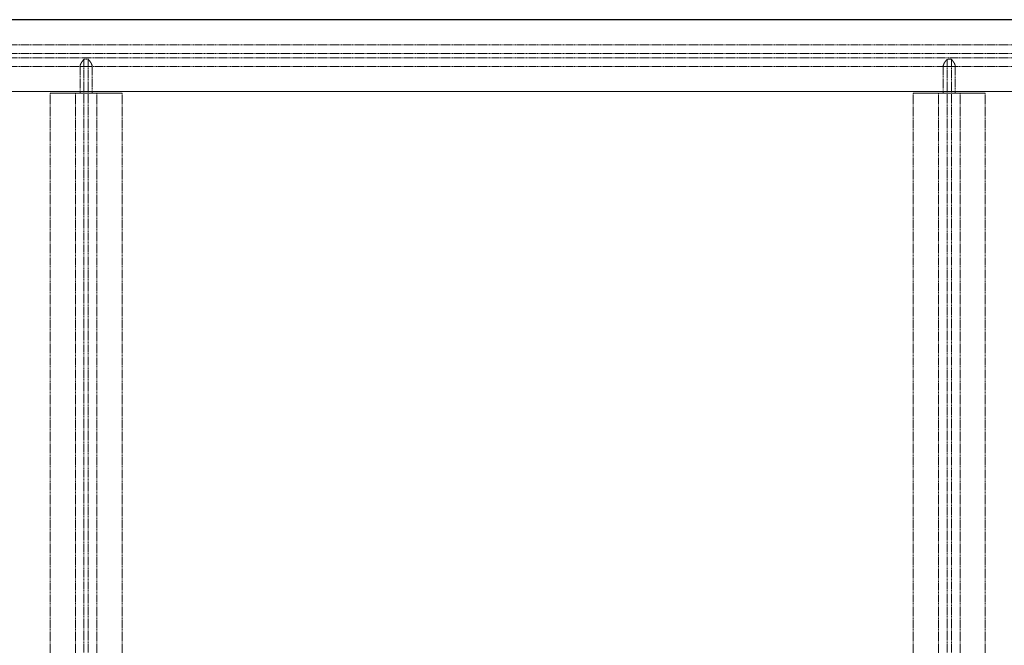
# Model space of a CAD drawing. Header units: millimetres. Extents: x -2922 to 3296, y -1758 to 2616.
# Tile 25 of 26: x 640 to 2009, y 1162 to 2032. Entities that reach past the tile are written whole.
import ezdxf

# ---------------------------------------------------------------- set-up
doc = ezdxf.new("R2010")
doc.units = ezdxf.units.MM
doc.linetypes.add('HIDDEN', pattern=[1.905, 1.27, -0.635])
doc.layers.add('CAILLEBOTIS', color=1, linetype='Continuous', lineweight=25)

msp = doc.modelspace()

# ---------------------------------------------------------------- linework, layer by layer
at = {"color": 7, "linetype": 'HIDDEN', "lineweight": 18}
for p, q in [((3182.8, 2031.5), (-2922.2, 2031.5)), ((3187.8, 2031.5), (-2922.2, 2031.5)), ((3187.8, 1996.5), (-2922.2, 1996.5)), ((3187.8, 1984.5), (-2922.2, 1984.5)), ((3187.8, 1978.5), (-2922.2, 1978.5)), ((729.8, 298), (729.8, 1976.5)), ((735.8, 1976.5), (729.8, 1976.5)), ((735.8, 298), (735.8, 1976.5)), ((1929.8, 298), (1929.8, 1976.5)), ((1935.8, 1976.5), (1929.8, 1976.5)), ((1935.8, 298), (1935.8, 1976.5)), ((3187.8, 1966.5), (-2922.2, 1966.5)), ((724.4, 1966.5), (724.4, 1929.5)), ((741.1, 1966.5), (724.4, 1966.5)), ((741.1, 1929.5), (741.1, 1966.5)), ((1924.4, 1966.5), (1924.4, 1929.5)), ((1941.1, 1966.5), (1924.4, 1966.5)), ((1941.1, 1929.5), (1941.1, 1966.5)), ((3182.8, 1931.5), (-2922.2, 1931.5)), ((3187.8, 1931.5), (-2922.2, 1931.5)), ((682.8, 1929.5), (782.8, 1929.5)), ((682.8, 348.5), (682.8, 1929.5)), ((717.8, 1929.5), (682.8, 1929.5)), ((724.4, 1929.5), (717.8, 1929.5)), ((717.8, 1929.5), (724.4, 1929.5)), ((717.8, 348.5), (717.8, 1929.5)), ((741.1, 1929.5), (724.4, 1929.5)), ((747.8, 1929.5), (741.1, 1929.5)), ((741.1, 1929.5), (747.8, 1929.5)), ((782.8, 1929.5), (747.8, 1929.5)), ((747.8, 348.5), (747.8, 1929.5)), ((782.8, 348.5), (782.8, 1929.5)), ((1882.8, 1929.5), (1982.8, 1929.5)), ((1882.8, 348.5), (1882.8, 1929.5)), ((1917.8, 1929.5), (1882.8, 1929.5)), ((1924.4, 1929.5), (1917.8, 1929.5)), ((1917.8, 1929.5), (1924.4, 1929.5)), ((1917.8, 348.5), (1917.8, 1929.5)), ((1941.1, 1929.5), (1924.4, 1929.5)), ((1947.8, 1929.5), (1941.1, 1929.5)), ((1941.1, 1929.5), (1947.8, 1929.5)), ((1982.8, 1929.5), (1947.8, 1929.5)), ((1947.8, 348.5), (1947.8, 1929.5)), ((1982.8, 348.5), (1982.8, 1929.5))]:
    msp.add_line(p, q, dxfattribs=at)
for points, knots in [([(729.8, 1976.5), (729.8, 1976.5), (729.7, 1976.4), (729.5, 1976.2), (729.4, 1976.1), (729.3, 1975.9), (729.2, 1975.8), (729, 1975.5), (728.8, 1975.4), (728.6, 1975.1), (728.5, 1974.9), (728, 1974.4), (727.7, 1974), (727.1, 1973.1), (726.7, 1972.6), (726.1, 1971.6), (725.8, 1971), (725.2, 1969.9), (724.9, 1969.2), (724.6, 1968.3), (724.5, 1967.9), (724.4, 1967.2), (724.4, 1966.9), (724.4, 1966.5)], [0, 0, 0, 0, 0.125, 0.125, 0.1875, 0.1875, 0.25, 0.25, 0.3125, 0.3125, 0.375, 0.375, 0.5, 0.5, 0.625, 0.625, 0.75, 0.75, 0.875, 0.875, 0.9375, 0.9375, 1, 1, 1, 1]), ([(724.4, 1966.5), (724.4, 1967.2), (724.5, 1967.9), (724.9, 1969.2), (725.2, 1969.9), (725.6, 1970.7), (725.8, 1971), (726.1, 1971.6), (726.3, 1971.8), (726.7, 1972.6), (727.1, 1973.1), (727.7, 1973.9), (728, 1974.4), (728.6, 1975.1), (728.9, 1975.4), (729.2, 1975.8), (729.3, 1975.9), (729.4, 1976.1), (729.5, 1976.2), (729.6, 1976.4), (729.7, 1976.4), (729.7, 1976.5), (729.8, 1976.5), (729.8, 1976.5)], [0, 0, 0, 0, 0.125, 0.125, 0.25, 0.25, 0.3125, 0.3125, 0.375, 0.375, 0.5, 0.5, 0.625, 0.625, 0.75, 0.75, 0.8125, 0.8125, 0.875, 0.875, 0.9375, 0.9375, 1, 1, 1, 1]), ([(741.1, 1966.5), (741.1, 1967.2), (741, 1967.9), (740.6, 1969.2), (740.4, 1969.9), (739.9, 1970.7), (739.8, 1971), (739.4, 1971.6), (739.3, 1971.8), (738.8, 1972.6), (738.4, 1973.1), (737.8, 1973.9), (737.5, 1974.4), (736.9, 1975.1), (736.7, 1975.4), (736.3, 1975.8), (736.2, 1975.9), (736.1, 1976.1), (736, 1976.2), (735.9, 1976.4), (735.8, 1976.4), (735.8, 1976.5), (735.8, 1976.5), (735.8, 1976.5)], [0, 0, 0, 0, 0.125, 0.125, 0.25, 0.25, 0.3125, 0.3125, 0.375, 0.375, 0.5, 0.5, 0.625, 0.625, 0.75, 0.75, 0.8125, 0.8125, 0.875, 0.875, 0.9375, 0.9375, 1, 1, 1, 1]), ([(735.8, 1976.5), (735.8, 1976.5), (735.8, 1976.4), (736, 1976.2), (736.1, 1976.1), (736.2, 1975.9), (736.3, 1975.8), (736.6, 1975.5), (736.7, 1975.4), (736.9, 1975.1), (737.1, 1974.9), (737.5, 1974.4), (737.8, 1974), (738.4, 1973.1), (738.8, 1972.6), (739.4, 1971.6), (739.8, 1971), (740.3, 1969.9), (740.6, 1969.2), (740.9, 1968.3), (741, 1967.9), (741.1, 1967.2), (741.1, 1966.9), (741.1, 1966.5)], [0, 0, 0, 0, 0.125, 0.125, 0.1875, 0.1875, 0.25, 0.25, 0.3125, 0.3125, 0.375, 0.375, 0.5, 0.5, 0.625, 0.625, 0.75, 0.75, 0.875, 0.875, 0.9375, 0.9375, 1, 1, 1, 1]), ([(1929.8, 1976.5), (1929.8, 1976.5), (1929.7, 1976.4), (1929.5, 1976.2), (1929.4, 1976.1), (1929.3, 1975.9), (1929.2, 1975.8), (1929, 1975.5), (1928.8, 1975.4), (1928.6, 1975.1), (1928.5, 1974.9), (1928, 1974.4), (1927.7, 1974), (1927.1, 1973.1), (1926.7, 1972.6), (1926.1, 1971.6), (1925.8, 1971), (1925.2, 1969.9), (1924.9, 1969.2), (1924.6, 1968.3), (1924.5, 1967.9), (1924.4, 1967.2), (1924.4, 1966.9), (1924.4, 1966.5)], [0, 0, 0, 0, 0.125, 0.125, 0.1875, 0.1875, 0.25, 0.25, 0.3125, 0.3125, 0.375, 0.375, 0.5, 0.5, 0.625, 0.625, 0.75, 0.75, 0.875, 0.875, 0.9375, 0.9375, 1, 1, 1, 1]), ([(1924.4, 1966.5), (1924.4, 1967.2), (1924.5, 1967.9), (1924.9, 1969.2), (1925.2, 1969.9), (1925.6, 1970.7), (1925.8, 1971), (1926.1, 1971.6), (1926.3, 1971.8), (1926.7, 1972.6), (1927.1, 1973.1), (1927.7, 1973.9), (1928, 1974.4), (1928.6, 1975.1), (1928.9, 1975.4), (1929.2, 1975.8), (1929.3, 1975.9), (1929.4, 1976.1), (1929.5, 1976.2), (1929.6, 1976.4), (1929.7, 1976.4), (1929.7, 1976.5), (1929.8, 1976.5), (1929.8, 1976.5)], [0, 0, 0, 0, 0.125, 0.125, 0.25, 0.25, 0.3125, 0.3125, 0.375, 0.375, 0.5, 0.5, 0.625, 0.625, 0.75, 0.75, 0.8125, 0.8125, 0.875, 0.875, 0.9375, 0.9375, 1, 1, 1, 1]), ([(1941.1, 1966.5), (1941.1, 1967.2), (1941, 1967.9), (1940.6, 1969.2), (1940.4, 1969.9), (1939.9, 1970.7), (1939.8, 1971), (1939.4, 1971.6), (1939.3, 1971.8), (1938.8, 1972.6), (1938.4, 1973.1), (1937.8, 1973.9), (1937.5, 1974.4), (1936.9, 1975.1), (1936.7, 1975.4), (1936.3, 1975.8), (1936.2, 1975.9), (1936.1, 1976.1), (1936, 1976.2), (1935.9, 1976.4), (1935.8, 1976.4), (1935.8, 1976.5), (1935.8, 1976.5), (1935.8, 1976.5)], [0, 0, 0, 0, 0.125, 0.125, 0.25, 0.25, 0.3125, 0.3125, 0.375, 0.375, 0.5, 0.5, 0.625, 0.625, 0.75, 0.75, 0.8125, 0.8125, 0.875, 0.875, 0.9375, 0.9375, 1, 1, 1, 1]), ([(1935.8, 1976.5), (1935.8, 1976.5), (1935.8, 1976.4), (1936, 1976.2), (1936.1, 1976.1), (1936.2, 1975.9), (1936.3, 1975.8), (1936.6, 1975.5), (1936.7, 1975.4), (1936.9, 1975.1), (1937.1, 1974.9), (1937.5, 1974.4), (1937.8, 1974), (1938.4, 1973.1), (1938.8, 1972.6), (1939.4, 1971.6), (1939.8, 1971), (1940.3, 1969.9), (1940.6, 1969.2), (1940.9, 1968.3), (1941, 1967.9), (1941.1, 1967.2), (1941.1, 1966.9), (1941.1, 1966.5)], [0, 0, 0, 0, 0.125, 0.125, 0.1875, 0.1875, 0.25, 0.25, 0.3125, 0.3125, 0.375, 0.375, 0.5, 0.5, 0.625, 0.625, 0.75, 0.75, 0.875, 0.875, 0.9375, 0.9375, 1, 1, 1, 1])]:
    msp.add_open_spline(points, degree=3, knots=knots, dxfattribs=at)
at = {"layer": 'CAILLEBOTIS'}
msp.add_line((3182.8, 2031.5), (-2922.2, 2031.5), dxfattribs=at)

doc.saveas('drawing.dxf')
